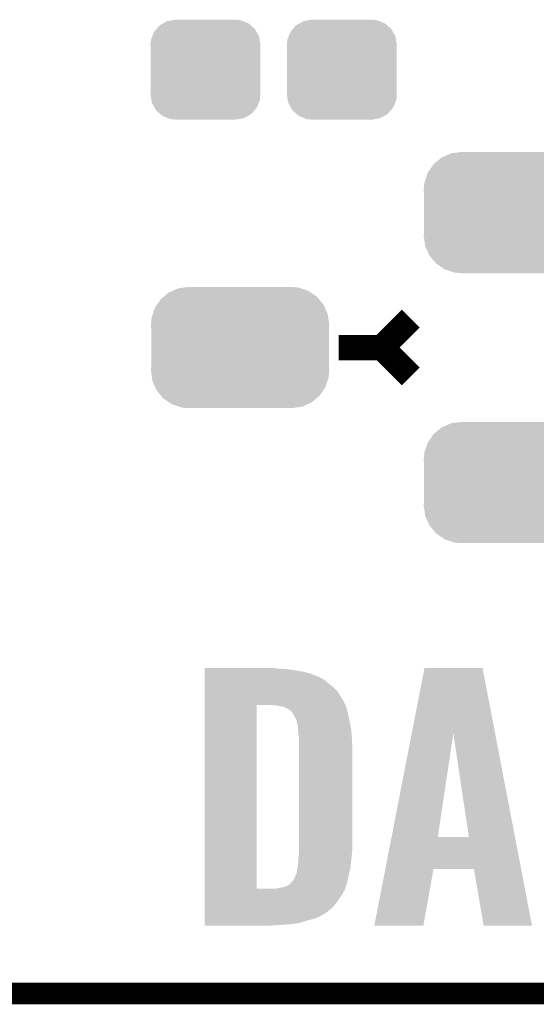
# Model space of a CAD drawing. Extents: x -1.3 to 24.2, y -3.9 to 39.2.
# Tile 2 of 42: x 4.2 to 7.8, y -3.9 to 3. Entities that reach past the tile are written whole.
import ezdxf

# ---------------------------------------------------------------- set-up
doc = ezdxf.new("R2010")
doc.units = 0
doc.layers.get('0').update_dxf_attribs({"linetype": 'CONTINUOUS'})
for name, color, linetype in [('DAC_20_CLICK_V100_GKO', 5, 'CONTINUOUS'), ('DAC_20_CLICK_V100_GTO', 14, 'CONTINUOUS'), ('DAC_20_CLICK_V100_GTS', 12, 'CONTINUOUS')]:
    doc.layers.add(name, color=color, linetype=linetype)

# ---------------------------------------------------------------- blocks, each defined once
blk = doc.blocks.new('CUSTOM_57')
for points in [[(-0.268438, 0.342124), (-0.233628, 0.347838), (0.2622, 0.342124), (0.247972, 0.347838)], [(-0.233628, 0.347838), (-0.20955, 0.35179), (0.247972, 0.347838), (0.20955, 0.35179)], [(-0.360486, 0.26887), (-0.34504, 0.286174), (0.357822, 0.26887), (0.348152, 0.286174)], [(-0.34504, 0.286174), (-0.320744, 0.31339), (0.348152, 0.286174), (0.317222, 0.31339)], [(-0.320744, 0.31339), (-0.298526, 0.325596), (0.317222, 0.31339), (0.30335, 0.325596)], [(-0.298526, 0.325596), (-0.268438, 0.342124), (0.30335, 0.325596), (0.2622, 0.342124)], [(-0.38735, 0.17526), (-0.383124, 0.213652), (0.38735, 0.17526), (0.380766, 0.213652)], [(-0.383124, 0.213652), (-0.37475, 0.234078), (0.380766, 0.213652), (0.377262, 0.234078)], [(-0.37475, 0.234078), (-0.360486, 0.26887), (0.377262, 0.234078), (0.357822, 0.26887)], [(-0.38608, 0.154124), (-0.38735, 0.17526), (0.38608, 0.154124), (0.38735, 0.17526)], [(-0.38608, -0.154124), (-0.38608, 0.154124), (0.38608, -0.154124), (0.38608, 0.154124)], [(-0.38735, -0.17526), (-0.38608, -0.154124), (0.38735, -0.17526), (0.38608, -0.154124)], [(-0.380764, -0.213652), (-0.38735, -0.17526), (0.383124, -0.213652), (0.38735, -0.17526)], [(-0.377262, -0.234078), (-0.380764, -0.213652), (0.374748, -0.234078), (0.383124, -0.213652)], [(-0.35782, -0.26887), (-0.377262, -0.234078), (0.360486, -0.26887), (0.374748, -0.234078)], [(-0.348152, -0.286174), (-0.35782, -0.26887), (0.345038, -0.286174), (0.360486, -0.26887)], [(-0.31722, -0.31339), (-0.348152, -0.286174), (0.320744, -0.31339), (0.345038, -0.286174)], [(-0.30335, -0.325596), (-0.31722, -0.31339), (0.298524, -0.325596), (0.320744, -0.31339)], [(-0.262198, -0.342124), (-0.30335, -0.325596), (0.268438, -0.342124), (0.298524, -0.325596)], [(-0.247972, -0.347838), (-0.262198, -0.342124), (0.233626, -0.347838), (0.268438, -0.342124)], [(-0.20955, -0.35179), (-0.247972, -0.347838), (0.20955, -0.35179), (0.233626, -0.347838)]]:
    blk.add_solid(points)
blk = doc.blocks.new('CUSTOM_61')
for points in [[(-0.475056, 0.399202), (-0.434384, 0.416954), (0.48061, 0.399202), (0.427352, 0.416954)], [(-0.434384, 0.416954), (-0.39463, 0.422314), (0.427352, 0.416954), (0.41127, 0.422314)], [(-0.39463, 0.422314), (-0.36195, 0.42672), (0.41127, 0.422314), (0.36195, 0.42672)], [(-0.55778, 0.34124), (-0.537468, 0.357976), (0.554888, 0.34124), (0.540962, 0.357976)], [(-0.537468, 0.357976), (-0.50137, 0.387716), (0.540962, 0.357976), (0.497426, 0.387716)], [(-0.50137, 0.387716), (-0.475056, 0.399202), (0.497426, 0.387716), (0.48061, 0.399202)], [(-0.614922, 0.234946), (-0.599296, 0.281086), (0.617268, 0.234946), (0.596864, 0.281086)], [(-0.599296, 0.281086), (-0.585008, 0.30179), (0.596864, 0.281086), (0.587708, 0.30179)], [(-0.585008, 0.30179), (-0.55778, 0.34124), (0.587708, 0.30179), (0.554888, 0.34124)], [(-0.62738, 0.16256), (-0.622738, 0.21186), (0.62738, 0.16256), (0.620494, 0.21186)], [(-0.622738, 0.21186), (-0.614922, 0.234946), (0.620494, 0.21186), (0.617268, 0.234946)], [(-0.62611, 0.136688), (-0.62738, 0.16256), (0.62611, 0.136688), (0.62738, 0.16256)], [(-0.62611, -0.136688), (-0.62611, 0.136688), (0.62611, -0.136688), (0.62611, 0.136688)], [(-0.62738, -0.16256), (-0.62611, -0.136688), (0.62738, -0.16256), (0.62611, -0.136688)], [(-0.620492, -0.21186), (-0.62738, -0.16256), (0.622738, -0.21186), (0.62738, -0.16256)], [(-0.617268, -0.234946), (-0.620492, -0.21186), (0.61492, -0.234946), (0.622738, -0.21186)], [(-0.596862, -0.281086), (-0.617268, -0.234946), (0.599296, -0.281086), (0.61492, -0.234946)], [(-0.587708, -0.30179), (-0.596862, -0.281086), (0.585006, -0.30179), (0.599296, -0.281086)], [(-0.554886, -0.34124), (-0.587708, -0.30179), (0.55778, -0.34124), (0.585006, -0.30179)], [(-0.540962, -0.357976), (-0.554886, -0.34124), (0.537466, -0.357976), (0.55778, -0.34124)], [(-0.497424, -0.387716), (-0.540962, -0.357976), (0.50137, -0.387716), (0.537466, -0.357976)], [(-0.48061, -0.399202), (-0.497424, -0.387716), (0.475054, -0.399202), (0.50137, -0.387716)], [(-0.42735, -0.416954), (-0.48061, -0.399202), (0.434384, -0.416954), (0.475054, -0.399202)], [(-0.41127, -0.422314), (-0.42735, -0.416954), (0.394628, -0.422314), (0.434384, -0.416954)], [(-0.36195, -0.42672), (-0.41127, -0.422314), (0.36195, -0.42672), (0.394628, -0.422314)]]:
    blk.add_solid(points)

msp = doc.modelspace()

# ---------------------------------------------------------------- linework, layer by layer
at = {"layer": 'DAC_20_CLICK_V100_GKO', "const_width": 0.1524}
msp.add_lwpolyline([(-1.27, -3.81), (21.59, -3.81)], dxfattribs=at)
at = {"layer": 'DAC_20_CLICK_V100_GTO', "const_width": 0.1778}
for points in [[(6.731, 0.7366), (6.9342, 0.9398)], [(6.4262, 0.7366), (6.731, 0.7366)], [(6.731, 0.7366), (6.9342, 0.5334)]]:
    msp.add_lwpolyline(points, dxfattribs=at)
at = {"layer": 'DAC_20_CLICK_V100_GTO'}
for points in [[(5.483884, -1.524), (5.483886, -1.51892), (6.00456, -1.524), (5.96646, -1.51892)], [(5.483884, -1.52654), (5.483884, -1.524), (6.057898, -1.52654), (6.00456, -1.524)], [(6.941202, -1.97882), (7.030736, -1.518942), (7.527898, -1.97882), (7.439664, -1.518942)], [(7.030736, -1.518942), (7.030742, -1.51892), (7.439664, -1.518942), (7.030742, -1.51892)], [(5.483884, -1.53416), (5.483884, -1.52654), (6.11378, -1.53416), (6.057898, -1.52654)], [(5.483884, -1.54432), (5.483884, -1.53416), (6.174742, -1.54432), (6.11378, -1.53416)], [(5.483884, -1.55956), (5.483884, -1.54432), (6.23062, -1.55956), (6.174742, -1.54432)], [(5.483884, -1.57988), (5.483884, -1.55956), (6.28396, -1.57988), (6.23062, -1.55956)], [(5.483884, -1.59004), (5.483884, -1.57988), (6.304278, -1.59004), (6.28396, -1.57988)], [(5.483884, -1.605282), (5.483884, -1.59004), (6.329682, -1.605282), (6.304278, -1.59004)], [(5.483882, -1.68148), (5.483884, -1.651002), (6.41604, -1.68148), (6.38556, -1.651002)], [(5.483884, -1.625598), (5.483884, -1.605282), (6.352538, -1.625598), (6.329682, -1.605282)], [(5.483884, -1.651002), (5.483884, -1.625598), (6.38556, -1.651002), (6.352538, -1.625598)], [(5.483882, -1.719578), (5.483882, -1.68148), (6.44144, -1.719578), (6.41604, -1.68148)], [(5.483882, -1.762756), (5.483882, -1.719578), (6.46684, -1.762756), (6.44144, -1.719578)], [(5.483862, -3.073378), (5.483882, -1.780542), (5.849622, -3.073378), (5.849642, -1.780542)], [(5.483882, -1.770382), (5.483882, -1.762756), (6.46938, -1.770382), (6.46684, -1.762756)], [(5.483882, -1.78054), (5.483882, -1.770382), (6.47548, -1.78054), (6.46938, -1.770382)], [(5.483882, -1.780542), (5.483882, -1.78054), (5.849642, -1.780542), (5.96138, -1.78054)], [(5.994348, -1.783076), (5.96138, -1.78054), (6.477002, -1.783076), (6.47548, -1.78054)], [(5.9944, -1.78308), (5.994348, -1.783076), (6.477004, -1.78308), (6.477002, -1.783076)], [(6.014722, -1.78816), (5.9944, -1.78308), (6.478388, -1.78816), (6.477004, -1.78308)], [(6.037586, -1.790702), (6.014722, -1.78816), (6.479082, -1.790702), (6.478388, -1.78816)], [(6.050282, -1.798322), (6.037586, -1.790702), (6.48116, -1.798322), (6.479082, -1.790702)], [(6.060442, -1.800864), (6.050282, -1.798322), (6.481852, -1.800864), (6.48116, -1.798322)], [(6.065526, -1.80594), (6.060442, -1.800864), (6.483236, -1.80594), (6.481852, -1.800864)], [(6.068068, -1.805944), (6.065526, -1.80594), (6.483238, -1.805944), (6.483236, -1.80594)], [(6.075048, -1.81102), (6.068068, -1.805944), (6.48462, -1.81102), (6.483238, -1.805944)], [(6.096002, -1.826264), (6.075048, -1.81102), (6.488432, -1.826264), (6.48462, -1.81102)], [(6.112164, -1.85166), (6.096002, -1.826264), (6.49478, -1.85166), (6.488432, -1.826264)], [(6.11378, -1.854202), (6.112164, -1.85166), (6.495346, -1.854202), (6.49478, -1.85166)], [(6.123942, -1.87452), (6.11378, -1.854202), (6.49986, -1.87452), (6.495346, -1.854202)], [(6.12902, -1.879606), (6.123942, -1.87452), (6.500992, -1.879606), (6.49986, -1.87452)], [(6.12902, -1.882142), (6.12902, -1.879606), (6.501554, -1.882142), (6.500992, -1.879606)], [(6.132408, -1.89738), (6.12902, -1.882142), (6.50494, -1.89738), (6.501554, -1.882142)], [(6.13918, -1.927862), (6.132408, -1.89738), (6.510484, -1.927862), (6.50494, -1.89738)], [(6.14039, -1.953258), (6.13918, -1.927862), (6.5151, -1.953258), (6.510484, -1.927862)], [(6.14172, -1.981202), (6.14039, -1.953258), (6.517336, -1.981202), (6.5151, -1.953258)], [(6.1468, -2.001522), (6.14172, -1.981202), (6.518962, -2.001522), (6.517336, -1.981202)], [(6.1468, -2.01676), (6.1468, -2.001522), (6.52018, -2.01676), (6.518962, -2.001522)], [(6.799312, -2.707616), (6.941202, -1.97882), (7.124706, -2.707616), (7.2339, -1.97882)], [(7.343112, -2.70764), (7.2339, -1.97882), (7.667728, -2.70764), (7.527898, -1.97882)], [(6.1468, -2.08788), (6.1468, -2.01676), (6.52272, -2.08788), (6.52018, -2.01676)], [(6.1468, -2.78638), (6.1468, -2.08788), (6.52272, -2.78638), (6.52272, -2.08788)], [(6.755296, -2.9337), (6.799308, -2.70764), (7.7111, -2.9337), (7.667728, -2.70764)], [(6.799308, -2.70764), (6.799312, -2.707616), (7.343112, -2.70764), (7.124706, -2.707616)], [(6.14172, -2.862582), (6.1468, -2.82702), (6.515946, -2.862582), (6.519896, -2.82702)], [(6.1468, -2.82448), (6.1468, -2.78638), (6.52018, -2.82448), (6.52272, -2.78638)], [(6.1468, -2.82702), (6.1468, -2.82448), (6.519896, -2.82702), (6.52018, -2.82448)], [(6.13918, -2.915922), (6.14172, -2.89052), (6.510744, -2.915922), (6.513164, -2.89052)], [(6.14172, -2.8702), (6.14172, -2.862582), (6.5151, -2.8702), (6.515946, -2.862582)], [(6.14172, -2.89052), (6.14172, -2.8702), (6.513164, -2.89052), (6.5151, -2.8702)], [(6.11632, -2.997204), (6.131558, -2.959104), (6.493276, -2.997204), (6.501936, -2.959104)], [(6.131558, -2.959104), (6.13156, -2.954024), (6.501936, -2.959104), (6.50309, -2.954024)], [(6.13156, -2.954024), (6.134098, -2.946402), (6.50309, -2.954024), (6.504822, -2.946402)], [(6.134098, -2.946402), (6.1341, -2.933702), (6.504822, -2.946402), (6.50771, -2.933702)], [(6.1341, -2.933702), (6.137002, -2.92354), (6.50771, -2.933702), (6.51002, -2.92354)], [(6.137002, -2.92354), (6.13918, -2.915922), (6.51002, -2.92354), (6.510744, -2.915922)], [(6.677664, -3.33245), (6.755292, -2.933722), (7.023082, -3.33245), (7.094216, -2.933722)], [(6.755292, -2.933722), (6.755296, -2.9337), (7.094216, -2.933722), (7.378678, -2.9337)], [(7.447276, -3.332458), (7.378678, -2.9337), (7.787606, -3.332458), (7.7111, -2.9337)], [(6.057898, -3.055622), (6.075676, -3.045462), (6.477504, -3.055622), (6.48106, -3.045462)], [(6.075676, -3.045462), (6.078208, -3.04546), (6.48106, -3.045462), (6.48106, -3.04546)], [(6.078208, -3.04546), (6.0833, -3.037842), (6.48106, -3.04546), (6.483728, -3.037842)], [(6.0833, -3.037842), (6.086264, -3.0353), (6.483728, -3.037842), (6.484618, -3.0353)], [(6.086264, -3.0353), (6.101078, -3.022602), (6.484618, -3.0353), (6.487504, -3.022602)], [(6.101078, -3.022602), (6.11632, -2.997204), (6.487504, -3.022602), (6.493276, -2.997204)], [(5.483862, -3.0734), (5.483862, -3.073378), (5.966458, -3.0734), (5.849622, -3.073378)], [(5.483862, -3.086098), (5.483862, -3.0734), (6.466836, -3.086098), (6.47128, -3.0734)], [(5.483862, -3.091184), (5.483862, -3.086098), (6.46176, -3.091184), (6.466836, -3.086098)], [(5.483862, -3.106422), (5.483862, -3.091184), (6.456678, -3.106422), (6.46176, -3.091184)], [(5.483862, -3.12674), (5.483862, -3.106422), (6.44144, -3.12674), (6.456678, -3.106422)], [(5.966458, -3.0734), (5.98678, -3.07086), (6.47128, -3.0734), (6.47217, -3.07086)], [(5.98678, -3.07086), (6.0325, -3.06324), (6.47217, -3.07086), (6.474836, -3.06324)], [(6.0325, -3.06324), (6.057898, -3.055622), (6.474836, -3.06324), (6.477504, -3.055622)], [(5.48386, -3.218182), (5.483862, -3.1877), (6.367778, -3.218182), (6.398258, -3.1877)], [(5.483862, -3.154678), (5.483862, -3.12674), (6.42366, -3.154678), (6.44144, -3.12674)], [(5.483862, -3.1877), (5.483862, -3.154678), (6.398258, -3.1877), (6.42366, -3.154678)], [(5.48386, -3.246122), (5.48386, -3.218182), (6.332218, -3.246122), (6.367778, -3.218182)], [(5.48386, -3.27152), (5.48386, -3.246122), (6.286498, -3.27152), (6.332218, -3.246122)], [(5.48386, -3.27406), (5.48386, -3.27152), (6.278882, -3.27406), (6.286498, -3.27152)], [(5.48386, -3.281682), (5.48386, -3.27406), (6.2611, -3.281682), (6.278882, -3.27406)], [(5.48386, -3.2893), (5.48386, -3.281682), (6.23316, -3.2893), (6.2611, -3.281682)], [(5.48386, -3.29946), (5.48386, -3.2893), (6.19506, -3.29946), (6.23316, -3.2893)], [(5.48386, -3.3147), (5.48386, -3.29946), (6.146798, -3.3147), (6.19506, -3.29946)], [(5.48386, -3.32232), (5.48386, -3.3147), (6.08584, -3.32232), (6.146798, -3.3147)], [(5.48386, -3.3274), (5.48386, -3.32232), (6.01472, -3.3274), (6.08584, -3.32232)], [(5.48386, -3.332454), (5.48386, -3.3274), (5.93891, -3.332454), (6.01472, -3.3274)], [(5.938522, -3.33248), (5.48386, -3.332454), (5.938522, -3.33248), (5.93891, -3.332454)], [(7.023078, -3.33248), (6.677664, -3.33245), (7.023078, -3.33248), (7.023082, -3.33245)], [(7.78761, -3.33248), (7.787606, -3.332458), (7.78761, -3.33248), (7.447276, -3.332458)]]:
    msp.add_solid(points, dxfattribs=at)

# ---------------------------------------------------------------- block references
at = {"layer": 'DAC_20_CLICK_V100_GTS'}
for name, p in [('CUSTOM_57', (5.48894, 2.6924)), ('CUSTOM_57', (6.44906, 2.6924)), ('CUSTOM_61', (7.65302, 1.68656)), ('CUSTOM_61', (5.73278, 0.7366)), ('CUSTOM_61', (7.65302, -0.21336))]:
    msp.add_blockref(name, p, dxfattribs=at)

doc.saveas('drawing.dxf')
